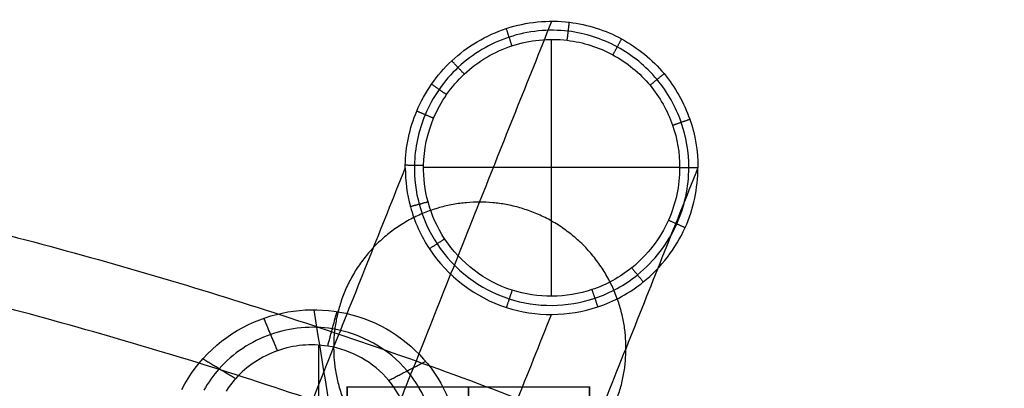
# Model space of a CAD drawing. Header units: millimetres. Extents: x -228 to 253, y -266 to 212.
# Tile 22 of 22: x 145 to 253, y 171 to 212. Entities that reach past the tile are written whole.
import ezdxf

# ---------------------------------------------------------------- set-up
doc = ezdxf.new("R2010")
doc.units = ezdxf.units.MM
doc.header["$MEASUREMENT"] = 0
doc.layers.add('Pause chair', color=7, linetype='Continuous', true_color=0x8b1c62)

msp = doc.modelspace()

# ---------------------------------------------------------------- linework, layer by layer
at = {"layer": 'Pause chair'}
for p, q in [((203.65, 181.44, 6.66), (203.65, 209.54, 6.66)), ((217.66, 195.52, 6.66), (189.65, 195.52, 6.66)), ((178.21, 167.84, 764.35), (178.21, 176.09, 762.6)), ((207.8, 171.51, 200.41), (181.31, 171.51, 200.41)), ((207.8, 171.5, 198.8), (181.31, 171.5, 198.8))]:
    msp.add_line(p, q, dxfattribs=at)
for points, knots in [([(177.64, 179.97, 756.64), (178.46, 174.86, 732.61), (179.39, 169.07, 705.37), (180.44, 162.6, 674.92), (180.7, 160.96, 667.25), (180.89, 159.76, 661.56), (181, 159.09, 658.46), (181.07, 158.71, 656.54), (181.16, 158.19, 653.68), (181.31, 157.57, 649.39), (181.51, 157.06, 643.62), (181.71, 156.86, 637.84), (181.86, 156.96, 633.5), (181.95, 157.11, 630.86), (181.99, 157.18, 629.91), (182.11, 157.47, 626.36), (182.36, 158.11, 619.17), (182.83, 159.28, 605.76), (183.53, 161.03, 585.8), (184.45, 163.34, 559.4), (185.48, 165.92, 529.9), (186.51, 168.5, 500.4), (189.94, 177.11, 402.08), (195.66, 191.45, 238.22), (201.04, 204.94, 84.19), (203.68, 211.54, 8.83)], [4.999979, 4.999979, 4.999979, 4.999979, 78.75, 88.59375, 98.4375, 102.273002, 106.108504, 107.773307, 109.438109, 116.116682, 122.795254, 129.473827, 136.152399, 137.817202, 138.649604, 139.482005, 149.635274, 159.788542, 180.09508, 209.723509, 239.351937, 268.980366, 298.608794, 535.636222, 762.729895, 762.729895, 762.729895, 762.729895]), ([(187.65, 195.77, 8.59), (187.69, 197.8, 8.61), (188.36, 200.94, 8.65), (190.43, 204.71, 8.7), (193.44, 208.2, 8.75), (198.53, 211.23, 8.8), (205.34, 211.9, 8.84), (211.5, 209.93, 8.85), (216.18, 206.1, 8.83), (219.03, 201.03, 8.78), (219.67, 197.31, 8.75), (219.66, 195.51, 8.73)], [-43.634596, -43.634596, -43.634596, -43.634596, -38.30327, -35.346409, -32.389547, -26.268482, -20.147417, -14.869482, -9.591547, -4.550319, 0.18129, 0.18129, 0.18129, 0.18129]), ([(218.66, 195.51, 7.69), (218.67, 197.2, 7.7), (218.08, 200.69, 7.72), (215.4, 205.44, 7.74), (211.01, 209.04, 7.75), (205.23, 210.89, 7.75), (198.86, 210.25, 7.73), (194.08, 207.41, 7.7), (191.26, 204.14, 7.68), (189.31, 200.6, 7.65), (188.69, 197.66, 7.63), (188.65, 195.75, 7.62)], [-0.18129, -0.18129, -0.18129, -0.18129, 4.55032, 9.591548, 14.869483, 20.147418, 26.268483, 32.389547, 35.346409, 38.303271, 43.634596, 43.634596, 43.634596, 43.634596]), ([(189.65, 195.73, 6.66), (189.68, 197.51, 6.66), (190.27, 200.26, 6.66), (192.09, 203.56, 6.66), (194.72, 206.62, 6.66), (199.18, 209.27, 6.66), (205.13, 209.87, 6.66), (210.52, 208.14, 6.66), (214.62, 204.79, 6.66), (217.12, 200.34, 6.66), (217.67, 197.09, 6.66), (217.66, 195.51, 6.66)], [-43.634596, -43.634596, -43.634596, -43.634596, -38.303271, -35.346409, -32.389547, -26.268483, -20.147418, -14.869483, -9.591548, -4.55032, 0.18129, 0.18129, 0.18129, 0.18129]), ([(165.25, 141.71, 650.29), (165.32, 141.47, 648.21), (165.47, 141.1, 643.91), (165.69, 140.88, 637.37), (165.87, 140.99, 632.37), (165.97, 141.17, 629.32), (166.01, 141.24, 628.21), (166.15, 141.57, 624.28), (166.39, 142.19, 617.27), (166.86, 143.37, 603.79), (167.56, 145.11, 583.85), (168.48, 147.42, 557.45), (169.51, 150.01, 527.95), (170.54, 152.59, 498.45), (173.98, 161.2, 400.13), (179.68, 175.49, 236.84), (185.04, 188.92, 83.38), (187.65, 195.47, 8.59)], [116.525753, 116.525753, 116.525753, 116.525753, 122.795254, 129.473827, 136.152399, 137.817202, 138.649604, 139.482005, 149.635274, 159.788542, 180.09508, 209.723509, 239.351937, 268.980366, 298.608794, 535.636222, 761.014264, 761.014264, 761.014264, 761.014264]), ([(165.25, 141.71, 650.29), (165.32, 141.47, 648.21), (165.46, 141.1, 643.91), (165.69, 140.88, 637.37), (165.87, 140.99, 632.37), (165.97, 141.17, 629.32), (166.01, 141.24, 628.21), (166.15, 141.57, 624.28), (166.39, 142.19, 617.27), (166.86, 143.37, 603.79), (167.56, 145.11, 583.85), (168.48, 147.42, 557.45), (169.51, 150.01, 527.95), (170.54, 152.59, 498.45), (173.98, 161.2, 400.13), (179.68, 175.49, 236.84), (185.04, 188.92, 83.38), (187.65, 195.47, 8.59)], [116.525753, 116.525753, 116.525753, 116.525753, 122.795254, 129.473827, 136.152399, 137.817202, 138.649604, 139.482005, 149.635274, 159.788542, 180.09508, 209.723509, 239.351937, 268.980366, 298.608794, 535.636222, 761.014263, 761.014263, 761.014263, 761.014263]), ([(187.65, 195.47, 8.59), (187.65, 194.04, 8.57), (188.07, 190.92, 8.54), (190.84, 184.72, 8.48), (198.14, 179.14, 8.45), (207.5, 179.22, 8.5), (214.45, 183.04, 8.57), (218.64, 188.48, 8.64), (219.66, 193.26, 8.7), (219.66, 195.51, 8.73)], [43.898481, 43.898481, 43.898481, 43.898481, 47.648599, 52.098413, 61.54271, 70.42326, 75.424666, 82.069604, 87.978277, 87.978277, 87.978277, 87.978277]), ([(188.65, 195.75, 7.62), (188.62, 194.32, 7.61), (189, 191.29, 7.6), (191.64, 185.38, 7.57), (198.48, 180.15, 7.56), (207.25, 180.23, 7.58), (213.77, 183.82, 7.61), (217.71, 188.92, 7.65), (218.66, 193.4, 7.68), (218.66, 195.51, 7.69)], [43.634596, 43.634596, 43.634596, 43.634596, 47.6486, 52.098414, 61.542711, 70.42326, 75.424666, 82.069604, 87.978277, 87.978277, 87.978277, 87.978277]), ([(217.66, 195.51, 6.66), (217.66, 193.54, 6.66), (216.77, 189.35, 6.66), (213.1, 184.59, 6.66), (207.01, 181.24, 6.66), (198.82, 181.17, 6.66), (192.44, 186.05, 6.66), (189.98, 191.57, 6.66), (189.62, 194.4, 6.66), (189.65, 195.73, 6.66)], [-87.978277, -87.978277, -87.978277, -87.978277, -82.069605, -75.424667, -70.423261, -61.542711, -52.098414, -47.6486, -43.634596, -43.634596, -43.634596, -43.634596]), ([(219.66, 195.51, 8.73), (217.04, 188.93, 83.85), (211.67, 175.47, 237.63), (205.96, 161.14, 401.24), (202.52, 152.54, 499.56), (201.49, 149.95, 529.06), (200.46, 147.37, 558.56), (199.54, 145.06, 584.97), (198.84, 143.31, 604.9), (198.37, 142.14, 618.38), (198.13, 141.51, 625.4), (197.99, 141.19, 629.32), (197.95, 141.12, 630.43), (197.85, 140.94, 633.48), (197.67, 140.83, 638.48), (197.44, 141.05, 645.16), (197.21, 141.65, 651.81), (197.04, 142.37, 656.76), (196.93, 142.96, 660.04), (196.85, 143.42, 662.38), (196.74, 144.08, 665.42), (196.55, 145.29, 671.13), (196.29, 146.92, 678.8), (195.24, 153.39, 709.24), (194.31, 159.18, 736.49), (193.49, 164.29, 760.52)], [-761.996059, -761.996059, -761.996059, -761.996059, -535.63626, -298.608815, -268.980384, -239.351954, -209.723523, -180.095093, -159.788554, -149.635284, -139.482014, -138.649613, -137.817212, -136.152409, -129.473836, -122.795263, -116.11669, -109.438117, -107.773314, -106.108511, -102.273009, -98.437507, -88.593756, -78.750005, -5.000243, -5.000243, -5.000243, -5.000243]), ([(163.21, 171.24, 758), (164.89, 174.53, 757.36), (167.7, 177.15, 756.9), (174.29, 179.99, 756.52), (177.79, 180.32, 756.57), (188.43, 177.96, 757.44), (193.55, 171.62, 758.96), (193.49, 164.29, 760.52)], [-29.537477, -29.537477, -29.537477, -29.537477, -21.980733, -21.980733, -15.072768, -15.072768, -0.000742, -0.000742, -0.000742, -0.000742]), ([(182.45, 126.33, 615.2), (182.55, 126.59, 612.26), (182.89, 127.44, 602.53), (183.57, 129.15, 583.02), (184.49, 131.46, 556.61), (185.52, 134.04, 527.11), (186.55, 136.62, 497.61), (189.99, 145.23, 399.29), (195.68, 159.5, 236.25), (201.03, 172.92, 83.03), (203.64, 179.44, 8.48)], [150.886209, 150.886209, 150.886209, 150.886209, 159.788542, 180.09508, 209.723509, 239.351937, 268.980366, 298.608794, 535.636222, 760.280704, 760.280704, 760.280704, 760.280704]), ([(190.91, 164.81, 762.87), (190.94, 167.87, 762.23), (188.69, 174.09, 760.83), (180.75, 178.54, 759.61), (172.72, 177.8, 759.49), (167.97, 174.64, 760), (166.09, 171.99, 760.5), (165.62, 171.16, 760.66)], [0.000742, 0.000742, 0.000742, 0.000742, 7.643332, 15.524846, 21.10039, 26.708187, 29.082463, 29.082463, 29.082463, 29.082463]), ([(188.32, 165.34, 765.23), (188.35, 167.82, 764.7), (187.45, 170.32, 764.14), (185.84, 172.23, 763.68), (184.18, 174.21, 763.2), (181.76, 175.56, 762.83), (179.17, 175.98, 762.66), (177.34, 176.27, 762.53), (175.43, 176.1, 762.5), (173.68, 175.48, 762.57), (171.91, 174.86, 762.65), (170.31, 173.79, 762.82), (169.08, 172.41, 763.07), (168.7, 171.99, 763.14), (168.36, 171.54, 763.23), (168.06, 171.07, 763.32)], [0.000744, 0.000744, 0.000744, 0.000744, 7.643332, 7.643332, 7.643332, 15.524846, 15.524846, 15.524846, 21.10039, 21.10039, 21.10039, 26.708187, 26.708187, 26.708187, 28.417922, 28.417922, 28.417922, 28.417922]), ([(181.31, 170.06, 195.37), (181.31, 170.13, 195.44), (181.31, 170.2, 195.51), (181.31, 170.26, 195.58), (181.31, 170.33, 195.66), (181.31, 170.39, 195.74), (181.31, 170.45, 195.83), (181.31, 170.59, 196.03), (181.31, 170.71, 196.25), (181.31, 170.82, 196.47), (181.31, 170.95, 196.72), (181.31, 171.06, 196.99), (181.31, 171.15, 197.25), (181.31, 171.32, 197.75), (181.31, 171.44, 198.27), (181.31, 171.5, 198.8), (181.31, 171.56, 199.33), (181.31, 171.57, 199.87), (181.31, 171.51, 200.41), (181.31, 170.52, 210.49), (181.31, 169.53, 220.56), (181.31, 168.54, 230.63), (181.31, 168.51, 230.89), (181.31, 168.47, 231.15), (181.31, 168.43, 231.4), (181.31, 168.38, 231.67), (181.31, 168.31, 231.93), (181.31, 168.23, 232.18), (181.31, 168.09, 232.7), (181.31, 167.89, 233.19), (181.31, 167.65, 233.67), (181.31, 167.52, 233.91), (181.31, 167.39, 234.15), (181.31, 167.24, 234.38), (181.31, 167.11, 234.58), (181.31, 166.97, 234.77), (181.31, 166.81, 234.95), (181.31, 166.75, 235.03), (181.31, 166.69, 235.1), (181.31, 166.62, 235.17)], [65, 65, 65, 65, 66, 66, 66, 67, 67, 67, 68, 68, 68, 69, 69, 69, 70, 70, 70, 71, 71, 71, 72, 72, 72, 73, 73, 73, 74, 74, 74, 75, 75, 75, 76, 76, 76, 77, 77, 77, 78, 78, 78, 78]), ([(181.31, 170.06, 195.37), (181.31, 170.13, 195.44), (181.31, 170.2, 195.51), (181.31, 170.26, 195.58), (181.31, 170.33, 195.66), (181.31, 170.39, 195.74), (181.31, 170.45, 195.83), (181.31, 170.59, 196.03), (181.31, 170.71, 196.25), (181.31, 170.82, 196.47), (181.31, 170.95, 196.72), (181.31, 171.06, 196.99), (181.31, 171.15, 197.25), (181.31, 171.32, 197.75), (181.31, 171.44, 198.27), (181.31, 171.5, 198.8), (181.31, 171.56, 199.33), (181.31, 171.57, 199.87), (181.31, 171.51, 200.41), (181.31, 170.52, 210.49), (181.31, 169.53, 220.56), (181.31, 168.54, 230.63), (181.31, 168.51, 230.89), (181.31, 168.47, 231.15), (181.31, 168.43, 231.4), (181.31, 168.38, 231.67), (181.31, 168.31, 231.93), (181.31, 168.23, 232.18), (181.31, 168.09, 232.7), (181.31, 167.89, 233.19), (181.31, 167.65, 233.67), (181.31, 167.52, 233.91), (181.31, 167.39, 234.15), (181.31, 167.24, 234.38), (181.31, 167.11, 234.58), (181.31, 166.97, 234.77), (181.31, 166.81, 234.95), (181.31, 166.75, 235.03), (181.31, 166.69, 235.1), (181.31, 166.62, 235.17)], [65, 65, 65, 65, 66, 66, 66, 67, 67, 67, 68, 68, 68, 69, 69, 69, 70, 70, 70, 71, 71, 71, 72, 72, 72, 73, 73, 73, 74, 74, 74, 75, 75, 75, 76, 76, 76, 77, 77, 77, 78, 78, 78, 78]), ([(194.56, 166.62, 235.17), (194.56, 166.69, 235.1), (194.56, 166.75, 235.03), (194.56, 166.81, 234.95), (194.56, 166.97, 234.77), (194.56, 167.11, 234.58), (194.56, 167.24, 234.38), (194.56, 167.39, 234.15), (194.56, 167.52, 233.91), (194.56, 167.65, 233.67), (194.56, 167.89, 233.19), (194.56, 168.09, 232.7), (194.56, 168.23, 232.18), (194.56, 168.31, 231.93), (194.56, 168.38, 231.67), (194.56, 168.43, 231.4), (194.56, 168.47, 231.15), (194.56, 168.51, 230.89), (194.56, 168.54, 230.63), (194.56, 169.53, 220.56), (194.56, 170.52, 210.49), (194.56, 171.51, 200.41), (194.56, 171.57, 199.87), (194.56, 171.56, 199.33), (194.56, 171.5, 198.8), (194.56, 171.44, 198.27), (194.56, 171.32, 197.75), (194.56, 171.15, 197.25), (194.56, 171.06, 196.99), (194.56, 170.95, 196.72), (194.56, 170.82, 196.47), (194.56, 170.71, 196.25), (194.56, 170.59, 196.03), (194.56, 170.45, 195.83), (194.56, 170.39, 195.74), (194.56, 170.33, 195.66), (194.56, 170.26, 195.58), (194.56, 170.2, 195.51), (194.56, 170.13, 195.44), (194.56, 170.06, 195.37)], [-78, -78, -78, -78, -77, -77, -77, -76, -76, -76, -75, -75, -75, -74, -74, -74, -73, -73, -73, -72, -72, -72, -71, -71, -71, -70, -70, -70, -69, -69, -69, -68, -68, -68, -67, -67, -67, -66, -66, -66, -65, -65, -65, -65]), ([(207.8, 166.62, 235.17), (207.8, 166.69, 235.1), (207.8, 166.75, 235.03), (207.8, 166.81, 234.95), (207.8, 166.97, 234.77), (207.8, 167.11, 234.58), (207.8, 167.24, 234.38), (207.8, 167.39, 234.15), (207.8, 167.52, 233.91), (207.8, 167.65, 233.67), (207.8, 167.89, 233.19), (207.8, 168.09, 232.7), (207.8, 168.23, 232.18), (207.8, 168.31, 231.93), (207.8, 168.38, 231.67), (207.8, 168.43, 231.4), (207.8, 168.47, 231.15), (207.8, 168.51, 230.89), (207.8, 168.54, 230.63), (207.8, 169.53, 220.56), (207.8, 170.52, 210.49), (207.8, 171.51, 200.41), (207.8, 171.57, 199.87), (207.8, 171.56, 199.33), (207.8, 171.5, 198.8), (207.8, 171.44, 198.27), (207.8, 171.32, 197.75), (207.8, 171.15, 197.25), (207.8, 171.06, 196.99), (207.8, 170.95, 196.72), (207.8, 170.82, 196.47), (207.8, 170.71, 196.25), (207.8, 170.59, 196.03), (207.8, 170.45, 195.83), (207.8, 170.39, 195.74), (207.8, 170.33, 195.66), (207.8, 170.26, 195.58), (207.8, 170.2, 195.51), (207.8, 170.13, 195.44), (207.8, 170.06, 195.37)], [-78, -78, -78, -78, -77, -77, -77, -76, -76, -76, -75, -75, -75, -74, -74, -74, -73, -73, -73, -72, -72, -72, -71, -71, -71, -70, -70, -70, -69, -69, -69, -68, -68, -68, -67, -67, -67, -66, -66, -66, -65, -65, -65, -65]), ([(207.8, 166.62, 235.17), (207.8, 166.69, 235.1), (207.8, 166.75, 235.03), (207.8, 166.81, 234.95), (207.8, 166.97, 234.77), (207.8, 167.11, 234.58), (207.8, 167.24, 234.38), (207.8, 167.39, 234.15), (207.8, 167.52, 233.91), (207.8, 167.65, 233.67), (207.8, 167.89, 233.19), (207.8, 168.09, 232.7), (207.8, 168.23, 232.18), (207.8, 168.31, 231.93), (207.8, 168.38, 231.67), (207.8, 168.43, 231.4), (207.8, 168.47, 231.15), (207.8, 168.51, 230.89), (207.8, 168.54, 230.63), (207.8, 169.53, 220.56), (207.8, 170.52, 210.49), (207.8, 171.51, 200.41), (207.8, 171.57, 199.87), (207.8, 171.56, 199.33), (207.8, 171.5, 198.8), (207.8, 171.44, 198.27), (207.8, 171.32, 197.75), (207.8, 171.15, 197.25), (207.8, 171.06, 196.99), (207.8, 170.95, 196.72), (207.8, 170.82, 196.47), (207.8, 170.71, 196.25), (207.8, 170.59, 196.03), (207.8, 170.45, 195.83), (207.8, 170.39, 195.74), (207.8, 170.33, 195.66), (207.8, 170.26, 195.58), (207.8, 170.2, 195.51), (207.8, 170.13, 195.44), (207.8, 170.06, 195.37)], [-78, -78, -78, -78, -77, -77, -77, -76, -76, -76, -75, -75, -75, -74, -74, -74, -73, -73, -73, -72, -72, -72, -71, -71, -71, -70, -70, -70, -69, -69, -69, -68, -68, -68, -67, -67, -67, -66, -66, -66, -65, -65, -65, -65])]:
    msp.add_open_spline(points, degree=3, knots=knots, dxfattribs=at)
for points, degree in [([(205.36, 209.44, 6.66), (205.48, 210.43, 7.75), (205.6, 211.42, 8.84)], 2), ([(199.32, 208.84, 6.66), (199.01, 209.79, 7.73), (198.7, 210.74, 8.8)], 2), ([(210.36, 207.85, 6.66), (210.84, 208.72, 7.75), (211.31, 209.6, 8.84)], 2), ([(194.1, 205.74, 6.66), (193.42, 206.47, 7.7), (192.73, 207.2, 8.74)], 2), ([(214.42, 204.52, 6.66), (215.18, 205.16, 7.74), (215.95, 205.79, 8.82)], 2), ([(192.17, 203.5, 6.66), (191.35, 204.07, 7.68), (190.53, 204.64, 8.7)], 2), ([(190.75, 200.92, 6.66), (189.83, 201.3, 7.66), (188.91, 201.69, 8.66)], 2), ([(216.88, 200.15, 6.66), (217.83, 200.48, 7.72), (218.77, 200.81, 8.78)], 2), ([(189.65, 195.73, 6.66), (188.65, 195.75, 7.62), (187.65, 195.77, 8.59)], 2), ([(187.65, 195.47, 8.59), (187.65, 195.57, 8.59), (187.65, 195.67, 8.59), (187.65, 195.77, 8.59)], 3), ([(217.66, 195.51, 6.66), (218.66, 195.51, 7.69), (219.66, 195.51, 8.73)], 2), ([(190.14, 191.76, 6.66), (189.18, 191.5, 7.6), (188.22, 191.24, 8.54)], 2), ([(216.44, 189.77, 6.66), (217.35, 189.36, 7.65), (218.26, 188.96, 8.65)], 2), ([(191.96, 187.72, 6.66), (191.12, 187.17, 7.58), (190.29, 186.63, 8.5)], 2), ([(212.42, 184.55, 6.66), (213.05, 183.78, 7.61), (213.68, 183, 8.56)], 2), ([(199.33, 182.1, 6.66), (199.02, 181.16, 7.56), (198.71, 180.21, 8.47)], 2), ([(208.06, 182.16, 6.66), (208.38, 181.22, 7.58), (208.7, 180.27, 8.51)], 2), ([(173.68, 175.48, 762.57), (172.93, 177.26, 759.61), (172.18, 179.04, 756.65)], 2), ([(179.17, 175.98, 762.66), (179.67, 177.87, 759.71), (180.18, 179.77, 756.77)], 2), ([(169.08, 172.41, 763.07), (167.29, 173.5, 760.22), (165.5, 174.58, 757.37)], 2), ([(185.84, 172.23, 763.68), (187.86, 173.28, 760.97), (189.87, 174.32, 758.26)], 2)]:
    msp.add_open_spline(points, degree=degree, dxfattribs=at)
for points, weights in [([(-214.06, 153, 809.13), (12.82, 262.92, 779.68), (239.7, 153, 809.13)], [0.992686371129, 0.887326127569, 0.992686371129]), ([(236.12, 146.09, 810.98), (12.82, 254.28, 782), (-210.48, 146.09, 810.98)], [1, 0.893863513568, 1]), ([(-227.53, 126.82, 738.5), (12.82, 252.12, 704.93), (253.17, 126.82, 738.5)], [1, 0.880012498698, 1]), ([(-223.73, 120.02, 740.33), (12.82, 243.33, 707.28), (249.37, 120.02, 740.33)], [1, 0.880012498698, 1])]:
    msp.add_rational_spline(points, weights, degree=2, dxfattribs=at)
for points, weights, knots in [([(211.79, 175.78, 234.09), (211.77, 191.72, 235.48), (195.78, 191.74, 234.92), (179.79, 191.77, 234.36), (179.81, 175.83, 232.97)], [1, 0.707106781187, 1, 0.707106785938, 0.999999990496], [0, 0, 0, 25.132741, 25.132741, 50.265482, 50.265482, 50.265482]), ([(179.81, 175.83, 232.97), (179.84, 159.89, 231.58), (195.83, 159.86, 232.14), (211.82, 159.84, 232.69), (211.79, 175.78, 234.09)], [1.00000000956, 0.707106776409, 1, 0.707106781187, 1], [50.265482, 50.265482, 50.265482, 75.398224, 75.398224, 100.530965, 100.530965, 100.530965])]:
    msp.add_rational_spline(points, weights, degree=2, knots=knots, dxfattribs=at)

doc.saveas('drawing.dxf')
